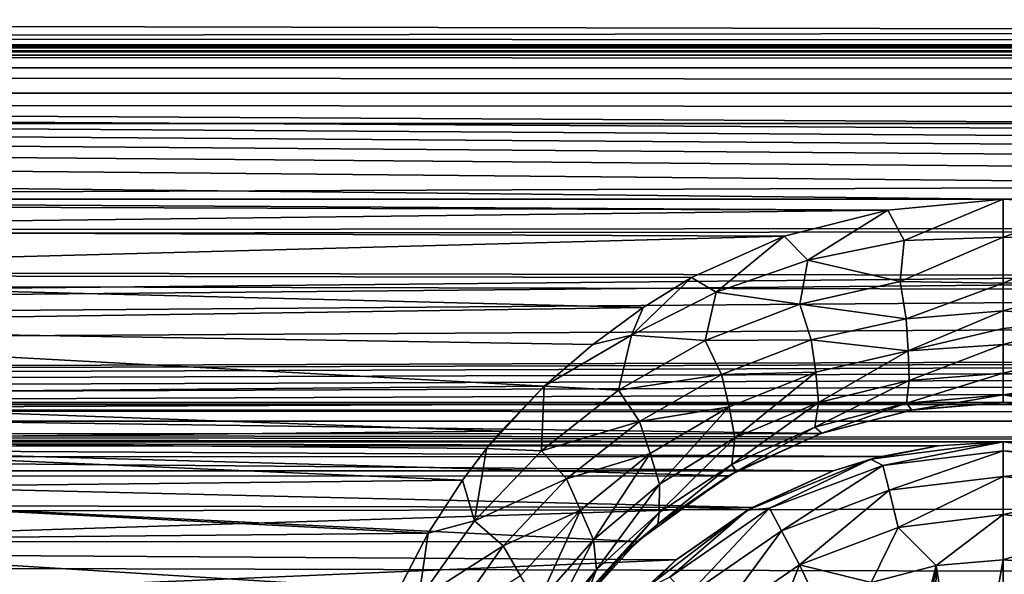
# Model space of a CAD drawing. Header units: metres. Extents: x -95 to 103, y -12 to 12.
# Tile 184 of 256: x -56.7 to -54.2, y 8.1 to 9.51. Entities that reach past the tile are written whole.
import ezdxf

# ---------------------------------------------------------------- set-up
doc = ezdxf.new("R2010")
doc.units = ezdxf.units.M
doc.layers.add('solid_P74500', color=7, linetype='CONTINUOUS')
doc.layers.add('solid_P74500_01', color=7, linetype='CONTINUOUS')

msp = doc.modelspace()

# ---------------------------------------------------------------- linework, layer by layer
at = {"layer": 'solid_P74500'}
for points in [[(92.5, 10.0152, -7.478519), (-94.018356, 9.477332, -8.150471), (-94.018356, 10.085306, -7.38489)], [(92.5, 10.0152, -7.478519), (92.5, 9.409225, -8.228889), (-94.018356, 9.477332, -8.150471)], [(92.5, 9.169497, 8.495161), (92.5, 9.793223, 7.7681), (-94.018356, 9.577682, 8.03231)], [(-12.2, 5.05, 0.5), (-11.7, 9.776363, 0.5), (-88, 9.776363, 0.5)], [(-12.2, 5.05, 0.5), (-88, 9.776363, 0.5), (-88, 5.05, 0.5)], [(92.5, 9.169497, 8.495161), (-94.018356, 9.577682, 8.03231), (-94.018356, 8.920666, 8.756239)], [(-86.199997, 9.423205, -4.3), (-87.224998, 9.55, -4.3), (-12.775, 9.55, -4.3)], [(-86.199997, 9.423205, -4.3), (-12.775, 9.55, -4.3), (-13.8, 9.423205, -4.3)], [(-54.200005, 9.057376, -8.614751), (-59.200005, 9.057376, -8.614751), (-94.018356, 9.477332, -8.150471)], [(-49.200005, 9.057376, -8.614751), (-54.200005, 9.057376, -8.614751), (-94.018356, 9.477332, -8.150471)], [(-44.200005, 9.057376, -8.614751), (-49.200005, 9.057376, -8.614751), (-94.018356, 9.477332, -8.150471)], [(-39.200005, 9.057376, -8.614751), (-44.200005, 9.057376, -8.614751), (-94.018356, 9.477332, -8.150471)], [(-34.200005, 9.057376, -8.614751), (-39.200005, 9.057376, -8.614751), (-94.018356, 9.477332, -8.150471)], [(-29.200006, 9.057376, -8.614751), (-34.200005, 9.057376, -8.614751), (-94.018356, 9.477332, -8.150471)], [(-24.200006, 9.057376, -8.614751), (-29.200006, 9.057376, -8.614751), (-94.018356, 9.477332, -8.150471)], [(-19.200006, 9.057376, -8.614751), (-24.200006, 9.057376, -8.614751), (-94.018356, 9.477332, -8.150471)], [(-86.199997, 9.44173, -4.343083), (-13.8, 9.443185, -4.348236), (-13.8, 9.45, -4.4)], [(-86.199997, 9.45, -4.4), (-86.199997, 9.44173, -4.343083), (-13.8, 9.45, -4.4)], [(-86.199997, 9.45, -5), (-86.199997, 9.45, -4.4), (-13.8, 9.45, -4.4)], [(-13.8, 9.45, -5), (-86.199997, 9.45, -5), (-13.8, 9.45, -4.4)], [(-13.8, 9.434836, -5.076392), (-86.199997, 9.434776, -5.076537), (-86.199997, 9.45, -5)], [(-13.8, 9.434836, -5.076392), (-86.199997, 9.45, -5), (-13.8, 9.45, -5)], [(-13.8, 9.443185, -4.348236), (-86.199997, 9.423205, -4.3), (-13.8, 9.423205, -4.3)], [(-86.199997, 9.44173, -4.343083), (-86.199997, 9.423205, -4.3), (-13.8, 9.443185, -4.348236)], [(-13.8, 9.391477, -5.141366), (-86.199997, 9.434776, -5.076537), (-13.8, 9.434836, -5.076392)], [(-13.8, 9.391477, -5.141366), (-86.199997, 9.391366, -5.141477), (-86.199997, 9.434776, -5.076537)], [(-13.8, 9.391477, -5.141366), (-13.8, 9.326537, -5.184776), (-86.199997, 9.391366, -5.141477)], [(-13.8, 9.326537, -5.184776), (-86.199997, 9.326391, -5.184836), (-86.199997, 9.391366, -5.141477)], [(-13.8, 9.326537, -5.184776), (-13.8, 9.25, -5.2), (-86.199997, 9.326391, -5.184836)], [(-13.8, 9.25, -5.2), (-86.199997, 9.25, -5.2), (-86.199997, 9.326391, -5.184836)], [(-13.8, 9.25, -5.2), (-86.995445, 8.535221, -5.2), (-86.199997, 9.25, -5.2)], [(-13.8, 9.25, -5.2), (-13.566045, 9.214799, -5.2), (-86.995445, 8.535221, -5.2)], [(-13.566045, 9.214799, -5.2), (-13.35684, 9.115801, -5.2), (-86.995445, 8.535221, -5.2)], [(92.5, 8.487373, 9.175829), (92.5, 9.169497, 8.495161), (-94.018356, 8.920666, 8.756239)], [(-84.199997, 8.54, -7.701844), (92.5, 9.145422, -6.971025), (-92.5, 8.940191, -7.233159)], [(-74.199997, 8.54, -7.701844), (92.5, 9.145422, -6.971025), (-79.199997, 8.54, -7.701844)], [(-69.199997, 8.54, -7.701844), (92.5, 9.145422, -6.971025), (-74.199997, 8.54, -7.701844)], [(-64.199997, 8.54, -7.701844), (92.5, 9.145422, -6.971025), (-69.199997, 8.54, -7.701844)], [(-59.200001, 8.54, -7.701844), (92.5, 9.145422, -6.971025), (-64.199997, 8.54, -7.701844)], [(-54.200001, 8.54, -7.701844), (92.5, 9.145422, -6.971025), (-59.200001, 8.54, -7.701844)], [(-49.200001, 8.54, -7.701844), (92.5, 9.145422, -6.971025), (-54.200001, 8.54, -7.701844)], [(-13.35684, 9.115801, -5.2), (-13.185196, 8.961563, -5.2), (-86.995445, 8.535221, -5.2)], [(-54.493057, 9.02928, -8.644195), (-58.960751, 9.043484, -8.629334), (-59.200005, 9.057376, -8.614751)], [(-54.200005, 9.057376, -8.614751), (-54.493057, 9.02928, -8.644195), (-59.200005, 9.057376, -8.614751)], [(-54.493057, 9.02928, -8.644195), (-58.700359, 8.978143, -8.697296), (-58.960751, 9.043484, -8.629334)], [(-54.451721, 8.951935, -8.698801), (-54.493057, 9.02928, -8.644195), (-54.200005, 9.057376, -8.614751)], [(-54.199982, 8.960335, -8.682782), (-54.451721, 8.951935, -8.698801), (-54.200005, 9.057376, -8.614751)], [(-49.493057, 9.02928, -8.644195), (-53.960751, 9.043484, -8.629334), (-54.200005, 9.057376, -8.614751)], [(-54.199982, 8.960335, -8.682782), (-54.200005, 9.057376, -8.614751), (-53.960751, 9.043484, -8.629334)], [(-49.200005, 9.057376, -8.614751), (-49.493057, 9.02928, -8.644195), (-54.200005, 9.057376, -8.614751)], [(-53.949501, 8.952705, -8.698201), (-54.199982, 8.960335, -8.682782), (-53.960751, 9.043484, -8.629334)], [(-54.493057, 9.02928, -8.644195), (-54.756618, 8.963315, -8.712577), (-58.700359, 8.978143, -8.697296)], [(-54.696873, 8.901903, -8.755844), (-54.756618, 8.963315, -8.712577), (-54.493057, 9.02928, -8.644195)], [(-54.451721, 8.951935, -8.698801), (-54.696873, 8.901903, -8.755844), (-54.493057, 9.02928, -8.644195)], [(-13.185196, 8.961563, -5.2), (-13.064476, 8.764095, -5.2), (-86.995445, 8.535221, -5.2)], [(-54.756618, 8.963315, -8.712577), (-58.427822, 8.864437, -8.813158), (-58.700359, 8.978143, -8.697296)], [(-54.756618, 8.963315, -8.712577), (-54.992466, 8.857634, -8.819996), (-58.427822, 8.864437, -8.813158)], [(-54.929539, 8.820606, -8.844933), (-54.992466, 8.857634, -8.819996), (-54.756618, 8.963315, -8.712577)], [(-54.696873, 8.901903, -8.755844), (-54.929539, 8.820606, -8.844933), (-54.756618, 8.963315, -8.712577)], [(-54.46175, 8.847548, -8.731838), (-54.451721, 8.951935, -8.698801), (-54.199982, 8.960335, -8.682782)], [(-54.199982, 8.960335, -8.682782), (-54.199963, 8.843924, -8.707972), (-54.46175, 8.847548, -8.731838)], [(-53.949501, 8.952705, -8.698201), (-54.199963, 8.843924, -8.707972), (-54.199982, 8.960335, -8.682782)], [(-54.46175, 8.847548, -8.731838), (-54.696873, 8.901903, -8.755844), (-54.451721, 8.951935, -8.698801)], [(-53.949501, 8.952705, -8.698201), (-53.938175, 8.848036, -8.731714), (-54.199963, 8.843924, -8.707972)], [(92.5, 8.487373, 9.175829), (-94.018356, 8.920666, 8.756239), (-94.018356, 8.209083, 9.426609)], [(-54.716579, 8.790494, -8.803429), (-54.929539, 8.820606, -8.844933), (-54.696873, 8.901903, -8.755844)], [(-54.46175, 8.847548, -8.731838), (-54.716579, 8.790494, -8.803429), (-54.696873, 8.901903, -8.755844)], [(-55.115223, 8.781263, -8.896033), (-58.21125, 8.735947, -8.940538), (-58.427822, 8.864437, -8.813158)], [(-54.992466, 8.857634, -8.819996), (-55.115223, 8.781263, -8.896033), (-58.427822, 8.864437, -8.813158)], [(-55.144966, 8.711357, -8.958886), (-55.115223, 8.781263, -8.896033), (-54.992466, 8.857634, -8.819996)], [(-54.929539, 8.820606, -8.844933), (-55.144966, 8.711357, -8.958886), (-54.992466, 8.857634, -8.819996)], [(-54.446915, 8.752792, -8.725297), (-54.716579, 8.790494, -8.803429), (-54.46175, 8.847548, -8.731838)], [(-54.446915, 8.752792, -8.725297), (-54.46175, 8.847548, -8.731838), (-54.199963, 8.843924, -8.707972)], [(-54.199963, 8.843924, -8.707972), (-54.199959, 8.772922, -8.700407), (-54.446915, 8.752792, -8.725297)], [(-53.938175, 8.848036, -8.731714), (-54.199959, 8.772922, -8.700407), (-54.199963, 8.843924, -8.707972)], [(-53.938175, 8.848036, -8.731714), (-53.953758, 8.752831, -8.725092), (-54.199959, 8.772922, -8.700407)], [(-54.957397, 8.697297, -8.913805), (-55.144966, 8.711357, -8.958886), (-54.929539, 8.820606, -8.844933)], [(-54.716579, 8.790494, -8.803429), (-54.957397, 8.697297, -8.913805), (-54.929539, 8.820606, -8.844933)], [(-54.687653, 8.699052, -8.798007), (-54.957397, 8.697297, -8.913805), (-54.716579, 8.790494, -8.803429)], [(-54.446915, 8.752792, -8.725297), (-54.687653, 8.699052, -8.798007), (-54.716579, 8.790494, -8.803429)], [(-13.064476, 8.764095, -5.2), (-13.004552, 8.535221, -5.2), (-86.995445, 8.535221, -5.2)], [(-55.115223, 8.781263, -8.896033), (-55.243198, 8.687765, -8.987366), (-58.21125, 8.735947, -8.940538)], [(-55.144966, 8.711357, -8.958886), (-55.243198, 8.687765, -8.987366), (-55.115223, 8.781263, -8.896033)], [(-54.441639, 8.671274, -8.694287), (-54.446915, 8.752792, -8.725297), (-54.199959, 8.772922, -8.700407)], [(-54.199955, 8.728601, -8.686563), (-54.441639, 8.671274, -8.694287), (-54.199959, 8.772922, -8.700407)], [(-53.953758, 8.752831, -8.725092), (-54.199955, 8.728601, -8.686563), (-54.199959, 8.772922, -8.700407)], [(-55.366447, 8.581667, -9.088729), (-58.00983, 8.558819, -9.110249), (-58.21125, 8.735947, -8.940538)], [(-55.243198, 8.687765, -8.987366), (-55.366447, 8.581667, -9.088729), (-58.21125, 8.735947, -8.940538)], [(-54.441639, 8.671274, -8.694287), (-54.687653, 8.699052, -8.798007), (-54.446915, 8.752792, -8.725297)], [(-53.953758, 8.752831, -8.725092), (-54.199955, 8.687284, -8.666237), (-54.199955, 8.728601, -8.686563)], [(-53.959221, 8.671343, -8.694014), (-54.199955, 8.687284, -8.666237), (-53.953758, 8.752831, -8.725092)], [(-55.144966, 8.711357, -8.958886), (-55.366447, 8.581667, -9.088729), (-55.243198, 8.687765, -8.987366)], [(-55.17762, 8.571609, -9.052834), (-55.366447, 8.581667, -9.088729), (-55.144966, 8.711357, -8.958886)], [(-54.957397, 8.697297, -8.913805), (-55.17762, 8.571609, -9.052834), (-55.144966, 8.711357, -8.958886)], [(-54.199955, 8.728601, -8.686563), (-54.199955, 8.687284, -8.666237), (-54.441639, 8.671274, -8.694287)], [(-54.91555, 8.611007, -8.909893), (-55.17762, 8.571609, -9.052834), (-54.957397, 8.697297, -8.913805)], [(-54.687653, 8.699052, -8.798007), (-54.91555, 8.611007, -8.909893), (-54.957397, 8.697297, -8.913805)], [(-54.676205, 8.617039, -8.770586), (-54.91555, 8.611007, -8.909893), (-54.687653, 8.699052, -8.798007)], [(-54.441639, 8.671274, -8.694287), (-54.676205, 8.617039, -8.770586), (-54.687653, 8.699052, -8.798007)], [(-54.439163, 8.595643, -8.634041), (-54.441639, 8.671274, -8.694287), (-54.199955, 8.687284, -8.666237)], [(-54.199959, 8.614271, -8.605644), (-54.439163, 8.595643, -8.634041), (-54.199955, 8.687284, -8.666237)], [(-53.959221, 8.671343, -8.694014), (-54.199959, 8.614271, -8.605644), (-54.199955, 8.687284, -8.666237)], [(-54.669048, 8.539704, -8.712976), (-54.676205, 8.617039, -8.770586), (-54.441639, 8.671274, -8.694287)], [(-54.439163, 8.595643, -8.634041), (-54.669048, 8.539704, -8.712976), (-54.441639, 8.671274, -8.694287)], [(-53.961632, 8.595754, -8.633754), (-54.199959, 8.614271, -8.605644), (-53.959221, 8.671343, -8.694014)], [(-54.91555, 8.611007, -8.909893), (-55.124184, 8.491942, -9.050558), (-55.17762, 8.571609, -9.052834)], [(-54.896748, 8.528881, -8.887128), (-55.124184, 8.491942, -9.050558), (-54.91555, 8.611007, -8.909893)], [(-54.676205, 8.617039, -8.770586), (-54.896748, 8.528881, -8.887128), (-54.91555, 8.611007, -8.909893)], [(-54.882225, 8.450442, -8.832457), (-54.896748, 8.528881, -8.887128), (-54.676205, 8.617039, -8.770586)], [(-54.669048, 8.539704, -8.712976), (-54.882225, 8.450442, -8.832457), (-54.676205, 8.617039, -8.770586)], [(-54.44595, 8.538467, -8.544914), (-54.439163, 8.595643, -8.634041), (-54.199959, 8.614271, -8.605644)], [(-54.19997, 8.559706, -8.514988), (-54.44595, 8.538467, -8.544914), (-54.199959, 8.614271, -8.605644)], [(-53.961632, 8.595754, -8.633754), (-54.19997, 8.559706, -8.514988), (-54.199959, 8.614271, -8.605644)], [(-54.678604, 8.477234, -8.627752), (-54.669048, 8.539704, -8.712976), (-54.439163, 8.595643, -8.634041)], [(-54.44595, 8.538467, -8.544914), (-54.678604, 8.477234, -8.627752), (-54.439163, 8.595643, -8.634041)], [(-53.961632, 8.595754, -8.633754), (-53.9548, 8.538644, -8.544617), (-54.19997, 8.559706, -8.514988)], [(-55.366447, 8.581667, -9.088729), (-55.475742, 8.467224, -9.19544), (-58.00983, 8.558819, -9.110249)], [(-55.475742, 8.467224, -9.19544), (-57.906006, 8.443342, -9.217374), (-58.00983, 8.558819, -9.110249)], [(-55.366447, 8.581667, -9.088729), (-55.512749, 8.422978, -9.235986), (-55.475742, 8.467224, -9.19544)], [(-55.373718, 8.417471, -9.212131), (-55.512749, 8.422978, -9.235986), (-55.366447, 8.581667, -9.088729)], [(-55.17762, 8.571609, -9.052834), (-55.373718, 8.417471, -9.212131), (-55.366447, 8.581667, -9.088729)], [(-55.124184, 8.491942, -9.050558), (-55.373718, 8.417471, -9.212131), (-55.17762, 8.571609, -9.052834)], [(-54.19997, 8.559706, -8.514988), (-54.432384, 8.520578, -8.433332), (-54.44595, 8.538467, -8.544914)], [(-54.19997, 8.559706, -8.514988), (-54.200001, 8.54, -8.407997), (-54.432384, 8.520578, -8.433332)], [(-53.96706, 8.520485, -8.43343), (-54.200001, 8.54, -8.407997), (-54.19997, 8.559706, -8.514988)], [(-53.9548, 8.538644, -8.544617), (-53.96706, 8.520485, -8.43343), (-54.19997, 8.559706, -8.514988)], [(-87, 8.49261, -5.204592), (-86.995445, 8.535221, -5.2), (-13, 8.492611, -5.204592)], [(-86.995445, 8.535221, -5.2), (-13.004552, 8.535221, -5.2), (-13, 8.492611, -5.204592)], [(-54.200001, 8.54, -7.701844), (-59.200001, 8.54, -7.701844), (-58.969208, 8.520817, -7.723062)], [(-54.429855, 8.520978, -7.722884), (-54.200001, 8.54, -7.701844), (-58.969208, 8.520817, -7.723062)], [(-54.889435, 8.382146, -8.751585), (-54.882225, 8.450442, -8.832457), (-54.669048, 8.539704, -8.712976)], [(-54.678604, 8.477234, -8.627752), (-54.889435, 8.382146, -8.751585), (-54.669048, 8.539704, -8.712976)], [(-54.44595, 8.538467, -8.544914), (-54.660839, 8.461979, -8.506461), (-54.678604, 8.477234, -8.627752)], [(-54.44595, 8.538467, -8.544914), (-54.432384, 8.520578, -8.433332), (-54.660839, 8.461979, -8.506461)], [(-54.432384, 8.520578, -8.433332), (-54.200001, 8.54, -8.407997), (-54.429855, 8.520978, -7.722884)], [(-54.200001, 8.54, -8.407997), (-54.200001, 8.54, -7.701844), (-54.429855, 8.520978, -7.722884)], [(-49.200001, 8.54, -7.701844), (-54.200001, 8.54, -7.701844), (-53.969208, 8.520817, -7.723062)], [(-53.96706, 8.520485, -8.43343), (-53.969208, 8.520817, -7.723062), (-54.200001, 8.54, -7.701844)], [(-53.96706, 8.520485, -8.43343), (-54.200001, 8.54, -7.701844), (-54.200001, 8.54, -8.407997)], [(-54.663189, 8.461158, -7.788376), (-54.429855, 8.520978, -7.722884), (-58.969208, 8.520817, -7.723062)], [(-54.663189, 8.461158, -7.788376), (-58.969208, 8.520817, -7.723062), (-58.73526, 8.460627, -7.788954)], [(-54.896748, 8.528881, -8.887128), (-55.097191, 8.410545, -9.032645), (-55.124184, 8.491942, -9.050558)], [(-55.073566, 8.332653, -8.980428), (-55.097191, 8.410545, -9.032645), (-54.896748, 8.528881, -8.887128)], [(-54.882225, 8.450442, -8.832457), (-55.073566, 8.332653, -8.980428), (-54.896748, 8.528881, -8.887128)], [(-54.432384, 8.520578, -8.433332), (-54.429855, 8.520978, -7.722884), (-54.663189, 8.461158, -7.788376)], [(-54.660839, 8.461979, -8.506461), (-54.432384, 8.520578, -8.433332), (-54.663189, 8.461158, -7.788376)], [(92.5, 7.752533, 9.805175), (92.5, 8.487373, 9.175829), (-94.018356, 8.209083, 9.426609)], [(-44.200001, 8.44, -5.224123), (-87, 8.49261, -5.204592), (-13, 8.492611, -5.204592)], [(-87, 8.49261, -5.204592), (-54.200001, 8.44, -5.224123), (-59.200001, 8.44, -5.224123)], [(-87, 8.49261, -5.204592), (-49.200001, 8.44, -5.224123), (-54.200001, 8.44, -5.224123)], [(-87, 8.49261, -5.204592), (-44.200001, 8.44, -5.224123), (-49.200001, 8.44, -5.224123)], [(-55.124184, 8.491942, -9.050558), (-55.31007, 8.34565, -9.211479), (-55.373718, 8.417471, -9.212131)], [(-55.097191, 8.410545, -9.032645), (-55.31007, 8.34565, -9.211479), (-55.124184, 8.491942, -9.050558)], [(-54.899006, 8.353099, -7.904159), (-54.663189, 8.461158, -7.788376), (-58.73526, 8.460627, -7.788954)], [(-54.899006, 8.353099, -7.904159), (-58.73526, 8.460627, -7.788954), (-58.499878, 8.352461, -7.904833)], [(-55.475742, 8.467224, -9.19544), (-55.512749, 8.422978, -9.235986), (-57.906006, 8.443342, -9.217374)], [(-54.878544, 8.364573, -8.626897), (-54.663189, 8.461158, -7.788376), (-54.899006, 8.353099, -7.904159)], [(-54.678604, 8.477234, -8.627752), (-54.878544, 8.364573, -8.626897), (-54.889435, 8.382146, -8.751585)], [(-54.678604, 8.477234, -8.627752), (-54.660839, 8.461979, -8.506461), (-54.878544, 8.364573, -8.626897)], [(-54.878544, 8.364573, -8.626897), (-54.660839, 8.461979, -8.506461), (-54.663189, 8.461158, -7.788376)], [(-54.364891, 8.429509, -5.230221), (-59.032898, 8.429217, -5.230403), (-59.200001, 8.44, -5.224123)], [(-54.200001, 8.44, -5.224123), (-54.364891, 8.429509, -5.230221), (-59.200001, 8.44, -5.224123)], [(-55.574173, 8.342347, -9.30888), (-57.810066, 8.317733, -9.33088), (-57.906006, 8.443342, -9.217374)], [(-55.512749, 8.422978, -9.235986), (-55.574173, 8.342347, -9.30888), (-57.906006, 8.443342, -9.217374)], [(-55.074623, 8.259929, -8.903189), (-55.073566, 8.332653, -8.980428), (-54.882225, 8.450442, -8.832457)], [(-54.889435, 8.382146, -8.751585), (-55.074623, 8.259929, -8.903189), (-54.882225, 8.450442, -8.832457)], [(-54.536465, 8.395703, -11.5), (-54.364891, 8.429509, -5.230221), (-54.200001, 8.44, -5.224123)], [(-54.536465, 8.395703, -11.5), (-54.200001, 8.44, -5.224123), (-54.200001, 8.44, -11.5)], [(-54.505669, 8.380139, -11.614588), (-54.536465, 8.395703, -11.5), (-54.200001, 8.44, -11.5)], [(-54.200001, 8.417253, -11.614588), (-54.505669, 8.380139, -11.614588), (-54.200001, 8.44, -11.5)], [(-49.364891, 8.429509, -5.230221), (-54.032898, 8.429217, -5.230403), (-54.200001, 8.44, -5.224123)], [(-54.200001, 8.44, -11.5), (-54.200001, 8.44, -5.224123), (-54.032898, 8.429217, -5.230403)], [(-49.200001, 8.44, -5.224123), (-49.364891, 8.429509, -5.230221), (-54.200001, 8.44, -5.224123)], [(-54.200001, 8.44, -11.5), (-54.032898, 8.429217, -5.230403), (-53.889034, 8.402259, -5.250598)], [(-53.863537, 8.395703, -11.5), (-54.200001, 8.44, -11.5), (-53.889034, 8.402259, -5.250598)], [(-53.863537, 8.395703, -11.5), (-54.200001, 8.417253, -11.614588), (-54.200001, 8.44, -11.5)], [(-54.364891, 8.429509, -5.230221), (-54.509518, 8.402635, -5.250264), (-59.032898, 8.429217, -5.230403)], [(-54.509518, 8.402635, -5.250264), (-58.889034, 8.402259, -5.250598), (-59.032898, 8.429217, -5.230403)], [(-55.543545, 8.238771, -9.384665), (-55.574173, 8.342347, -9.30888), (-55.512749, 8.422978, -9.235986)], [(-55.373718, 8.417471, -9.212131), (-55.543545, 8.238771, -9.384665), (-55.512749, 8.422978, -9.235986)], [(-55.31007, 8.34565, -9.211479), (-55.543545, 8.238771, -9.384665), (-55.373718, 8.417471, -9.212131)], [(-55.097191, 8.410545, -9.032645), (-55.274479, 8.266009, -9.1982), (-55.31007, 8.34565, -9.211479)], [(-55.240917, 8.190633, -9.147759), (-55.274479, 8.266009, -9.1982), (-55.097191, 8.410545, -9.032645)], [(-55.073566, 8.332653, -8.980428), (-55.240917, 8.190633, -9.147759), (-55.097191, 8.410545, -9.032645)], [(-54.536465, 8.395703, -11.5), (-54.509518, 8.402635, -5.250264), (-54.364891, 8.429509, -5.230221)], [(-54.490101, 8.316991, -11.712049), (-54.505669, 8.380139, -11.614588), (-54.200001, 8.417253, -11.614588)], [(-54.490101, 8.316991, -11.712049), (-54.200001, 8.417253, -11.614588), (-54.200001, 8.352216, -11.712049)], [(-53.894333, 8.380139, -11.614588), (-54.200001, 8.352216, -11.712049), (-54.200001, 8.417253, -11.614588)], [(-53.863537, 8.395703, -11.5), (-53.894333, 8.380139, -11.614588), (-54.200001, 8.417253, -11.614588)], [(-54.509518, 8.402635, -5.250264), (-54.63176, 8.366207, -5.293069), (-58.889034, 8.402259, -5.250598)], [(-58.889034, 8.402259, -5.250598), (-54.63176, 8.366207, -5.293069), (-58.768238, 8.366207, -5.293069)], [(-54.536465, 8.395703, -11.5), (-54.849998, 8.265833, -11.5), (-54.63176, 8.366207, -5.293069)], [(-54.793568, 8.270952, -11.614588), (-54.849998, 8.265833, -11.5), (-54.536465, 8.395703, -11.5)], [(-54.505669, 8.380139, -11.614588), (-54.793568, 8.270952, -11.614588), (-54.536465, 8.395703, -11.5)], [(-54.536465, 8.395703, -11.5), (-54.63176, 8.366207, -5.293069), (-54.509518, 8.402635, -5.250264)], [(-58.768238, 8.366207, -5.293069), (-54.63176, 8.366207, -5.293069), (-54.838207, 8.272575, -5.438244)], [(-58.575996, 8.280447, -5.426181), (-58.768238, 8.366207, -5.293069), (-54.838207, 8.272575, -5.438244)], [(-54.889435, 8.382146, -8.751585), (-54.878544, 8.364573, -8.626897), (-55.077797, 8.230629, -8.78609)], [(-54.889435, 8.382146, -8.751585), (-55.077797, 8.230629, -8.78609), (-55.074623, 8.259929, -8.903189)], [(-55.077797, 8.230629, -8.78609), (-54.878544, 8.364573, -8.626897), (-54.899006, 8.353099, -7.904159)], [(-54.849998, 8.265833, -11.5), (-54.838207, 8.272575, -5.438244), (-54.63176, 8.366207, -5.293069)], [(-54.763344, 8.213364, -11.712049), (-54.793568, 8.270952, -11.614588), (-54.505669, 8.380139, -11.614588)], [(-54.490101, 8.316991, -11.712049), (-54.763344, 8.213364, -11.712049), (-54.505669, 8.380139, -11.614588)], [(-53.894333, 8.380139, -11.614588), (-53.909897, 8.316991, -11.712049), (-54.200001, 8.352216, -11.712049)], [(-55.130051, 8.186581, -8.076503), (-54.899006, 8.353099, -7.904159), (-58.499878, 8.352461, -7.904833)], [(-55.130051, 8.186581, -8.076503), (-58.499878, 8.352461, -7.904833), (-58.269226, 8.185938, -8.077154)], [(-55.574173, 8.342347, -9.30888), (-55.661537, 8.207409, -9.428066), (-57.810066, 8.317733, -9.33088)], [(-55.543545, 8.238771, -9.384665), (-55.661537, 8.207409, -9.428066), (-55.574173, 8.342347, -9.30888)], [(-55.31007, 8.34565, -9.211479), (-55.471039, 8.175805, -9.385549), (-55.543545, 8.238771, -9.384665)], [(-55.274479, 8.266009, -9.1982), (-55.471039, 8.175805, -9.385549), (-55.31007, 8.34565, -9.211479)], [(-55.233376, 8.115582, -9.073152), (-55.240917, 8.190633, -9.147759), (-55.073566, 8.332653, -8.980428)], [(-55.074623, 8.259929, -8.903189), (-55.233376, 8.115582, -9.073152), (-55.073566, 8.332653, -8.980428)], [(-55.077797, 8.230629, -8.78609), (-54.899006, 8.353099, -7.904159), (-55.130051, 8.186581, -8.076503)], [(-54.490101, 8.316991, -11.712049), (-54.200001, 8.352216, -11.712049), (-54.466789, 8.222411, -11.777164)], [(-54.200001, 8.352216, -11.712049), (-54.200001, 8.254805, -11.777164), (-54.466789, 8.222411, -11.777164)], [(-53.909897, 8.316991, -11.712049), (-54.200001, 8.254805, -11.777164), (-54.200001, 8.352216, -11.712049)], [(-55.661537, 8.207409, -9.428066), (-57.728512, 8.18801, -9.444919), (-57.810066, 8.317733, -9.33088)], [(-54.490101, 8.316991, -11.712049), (-54.718075, 8.12711, -11.777164), (-54.763344, 8.213364, -11.712049)], [(-54.490101, 8.316991, -11.712049), (-54.466789, 8.222411, -11.777164), (-54.718075, 8.12711, -11.777164)], [(-53.909897, 8.316991, -11.712049), (-53.933208, 8.222411, -11.777164), (-54.200001, 8.254805, -11.777164)], [(-58.395794, 8.161398, -5.603641), (-58.575996, 8.280447, -5.426181), (-54.838207, 8.272575, -5.438244)], [(-58.395794, 8.161398, -5.603641), (-54.838207, 8.272575, -5.438244), (-55.03117, 8.13967, -5.635225)], [(-55.274479, 8.266009, -9.1982), (-55.426731, 8.098949, -9.376516), (-55.471039, 8.175805, -9.385549)], [(-55.383152, 8.028093, -9.327198), (-55.426731, 8.098949, -9.376516), (-55.274479, 8.266009, -9.1982)], [(-55.240917, 8.190633, -9.147759), (-55.383152, 8.028093, -9.327198), (-55.274479, 8.266009, -9.1982)], [(-55.074623, 8.259929, -8.903189), (-55.169182, 8.15029, -8.879545), (-55.255077, 8.060224, -8.98037)], [(-55.074623, 8.259929, -8.903189), (-55.255077, 8.060224, -8.98037), (-55.233376, 8.115582, -9.073152)], [(-55.074623, 8.259929, -8.903189), (-55.077797, 8.230629, -8.78609), (-55.169182, 8.15029, -8.879545)], [(-54.849998, 8.265833, -11.5), (-55.11924, 8.059238, -11.5), (-55.03117, 8.13967, -5.635225)], [(-55.046974, 8.096038, -11.614588), (-55.11924, 8.059238, -11.5), (-54.849998, 8.265833, -11.5)], [(-54.793568, 8.270952, -11.614588), (-55.046974, 8.096038, -11.614588), (-54.849998, 8.265833, -11.5)], [(-55.003849, 8.047357, -11.712049), (-55.046974, 8.096038, -11.614588), (-54.793568, 8.270952, -11.614588)], [(-54.849998, 8.265833, -11.5), (-55.03117, 8.13967, -5.635225), (-54.838207, 8.272575, -5.438244)], [(-54.763344, 8.213364, -11.712049), (-55.003849, 8.047357, -11.712049), (-54.793568, 8.270952, -11.614588)], [(-55.543545, 8.238771, -9.384665), (-55.685516, 8.038312, -9.565678), (-55.661537, 8.207409, -9.428066)], [(-55.471039, 8.175805, -9.385549), (-55.685516, 8.038312, -9.565678), (-55.543545, 8.238771, -9.384665)], [(-54.466789, 8.222411, -11.777164), (-54.200001, 8.254805, -11.777164), (-54.370331, 8.125382, -11.8)], [(-54.200001, 8.254805, -11.777164), (-54.200001, 8.14, -11.8), (-54.370331, 8.125382, -11.8)], [(-53.933208, 8.222411, -11.777164), (-54.200001, 8.14, -11.8), (-54.200001, 8.254805, -11.777164)], [(92.5, 7.752533, 9.805175), (-94.018356, 8.209083, 9.426609), (-94.018356, 7.447287, 10.039319)], [(-55.661537, 8.207409, -9.428066), (-55.735615, 8.064089, -9.550941), (-57.728512, 8.18801, -9.444919)], [(-55.685516, 8.038312, -9.565678), (-55.735615, 8.064089, -9.550941), (-55.661537, 8.207409, -9.428066)], [(-55.169182, 8.15029, -8.879545), (-55.077797, 8.230629, -8.78609), (-55.130051, 8.186581, -8.076503)], [(-54.763344, 8.213364, -11.712049), (-54.939251, 7.974443, -11.777164), (-55.003849, 8.047357, -11.712049)], [(-54.763344, 8.213364, -11.712049), (-54.718075, 8.12711, -11.777164), (-54.939251, 7.974443, -11.777164)], [(-54.718075, 8.12711, -11.777164), (-54.466789, 8.222411, -11.777164), (-54.535686, 8.081974, -11.8)], [(-54.466789, 8.222411, -11.777164), (-54.370331, 8.125382, -11.8), (-54.535686, 8.081974, -11.8)], [(-53.933208, 8.222411, -11.777164), (-54.054955, 8.12864, -11.8), (-54.200001, 8.14, -11.8)], [(-55.338188, 7.955187, -8.304517), (-55.130051, 8.186581, -8.076503), (-58.269226, 8.185938, -8.077154)], [(-55.338188, 7.955187, -8.304517), (-58.269226, 8.185938, -8.077154), (-58.061371, 7.95457, -8.305107)], [(-55.735615, 8.064089, -9.550941), (-57.65778, 8.05173, -9.561361), (-57.728512, 8.18801, -9.444919)], [(-55.365761, 7.953053, -9.254251), (-55.383152, 8.028093, -9.327198), (-55.240917, 8.190633, -9.147759)], [(-55.233376, 8.115582, -9.073152), (-55.365761, 7.953053, -9.254251), (-55.240917, 8.190633, -9.147759)], [(-55.169182, 8.15029, -8.879545), (-55.130051, 8.186581, -8.076503), (-55.338188, 7.955187, -8.304517)], [(-58.228165, 8.003443, -5.827108), (-58.395794, 8.161398, -5.603641), (-55.03117, 8.13967, -5.635225)], [(-55.471039, 8.175805, -9.385549), (-55.605495, 7.985066, -9.567982), (-55.685516, 8.038312, -9.565678)], [(-55.426731, 8.098949, -9.376516), (-55.605495, 7.985066, -9.567982), (-55.471039, 8.175805, -9.385549)], [(-58.228165, 8.003443, -5.827108), (-55.03117, 8.13967, -5.635225), (-55.209461, 7.959397, -5.887105)], [(-55.255077, 8.060224, -8.98037), (-55.169182, 8.15029, -8.879545), (-55.338188, 7.955187, -8.304517)], [(-55.11924, 8.059238, -11.5), (-55.209461, 7.959397, -5.887105), (-55.03117, 8.13967, -5.635225)], [(-54.200001, 8.14, -11.8), (-54.291828, 7.630482, -11.8), (-54.370331, 8.125382, -11.8)], [(-54.200001, 8.14, -11.8), (-54.200001, 7.64, -11.8), (-54.291828, 7.630482, -11.8)], [(-54.054955, 8.12864, -11.8), (-54.200001, 7.64, -11.8), (-54.200001, 8.14, -11.8)], [(-55.233376, 8.115582, -9.073152), (-55.333858, 7.961197, -9.089928), (-55.365761, 7.953053, -9.254251)], [(-55.233376, 8.115582, -9.073152), (-55.255077, 8.060224, -8.98037), (-55.333858, 7.961197, -9.089928)], [(-54.788025, 7.948541, -11.8), (-54.939251, 7.974443, -11.777164), (-54.718075, 8.12711, -11.777164)], [(-54.668499, 8.022584, -11.8), (-54.788025, 7.948541, -11.8), (-54.718075, 8.12711, -11.777164)], [(-54.668499, 8.022584, -11.8), (-54.718075, 8.12711, -11.777164), (-54.535686, 8.081974, -11.8)], [(-54.370331, 8.125382, -11.8), (-54.525322, 7.519121, -11.8), (-54.535686, 8.081974, -11.8)], [(-54.370331, 8.125382, -11.8), (-54.4538, 7.570744, -11.8), (-54.525322, 7.519121, -11.8)], [(-54.370331, 8.125382, -11.8), (-54.376312, 7.607516, -11.8), (-54.4538, 7.570744, -11.8)], [(-54.370331, 8.125382, -11.8), (-54.291828, 7.630482, -11.8), (-54.376312, 7.607516, -11.8)], [(-54.054955, 8.12864, -11.8), (-54.108688, 7.630527, -11.8), (-54.200001, 7.64, -11.8)]]:
    msp.add_3dface(points, dxfattribs=at)
at = {"layer": 'solid_P74500_01'}
for points in [[(-90.699997, 9.904712, -5.843516), (92.5, 9.145422, -6.971025), (92.5, 10.103848, -5.491487)], [(-92.5, 8.940191, 7.233159), (-92.5, 9.904712, 5.843516), (92.5, 9.641595, 6.268019)], [(-90.699997, 9.904712, -5.843516), (-92.5, 8.940191, -7.233159), (92.5, 9.145422, -6.971025)], [(-92.5, 8.940191, 7.233159), (92.5, 9.641595, 6.268019), (92.5, 8.572252, 7.665731)], [(-19.200006, 9.057376, -8.614751), (-94.018356, 9.477332, -8.150471), (92.5, 9.409225, -8.228889)], [(-84.199997, 8.54, -7.701844), (-79.199997, 8.54, -7.701844), (92.5, 9.145422, -6.971025)], [(-92.5, 7.788958, 8.459974), (-92.5, 8.940191, 7.233159), (92.5, 8.572252, 7.665731)], [(-92.5, 7.788958, 8.459974), (92.5, 8.572252, 7.665731), (92.5, 7.29035, 8.893468)]]:
    msp.add_3dface(points, dxfattribs=at)

doc.saveas('drawing.dxf')
